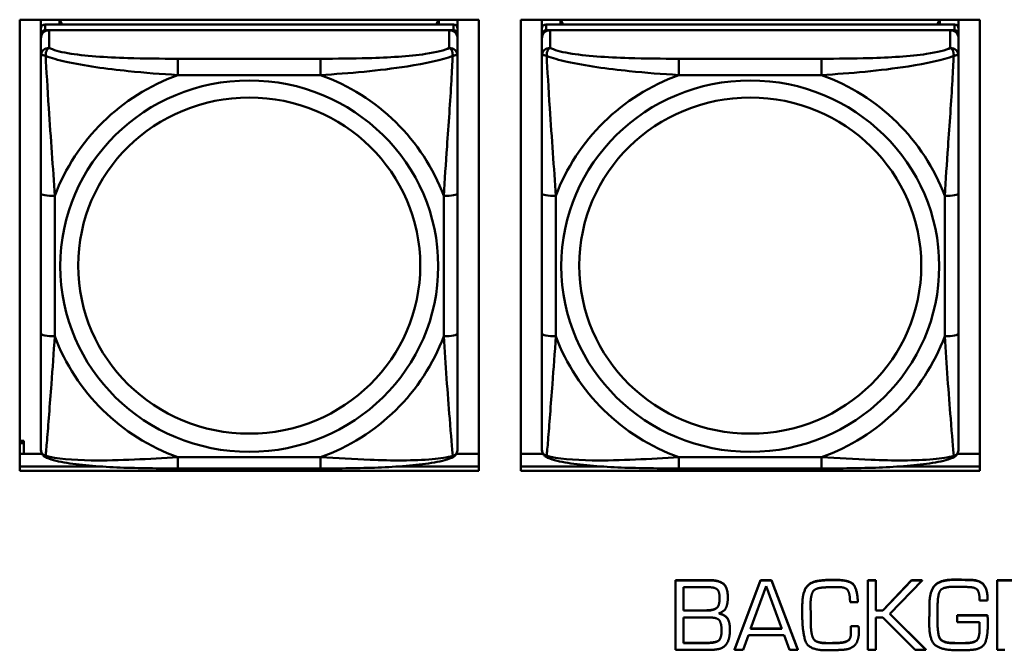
# Model space of a CAD drawing. Header units: inches. Extents: x 8.7 to 68.4, y -2.3 to 39.9.
# Tile 38 of 118: x 45.026 to 46.422, y 12.35 to 13.243. Entities that reach past the tile are written whole.
import ezdxf

# ---------------------------------------------------------------- set-up
doc = ezdxf.new("R2010")
doc.units = ezdxf.units.IN
doc.header["$MEASUREMENT"] = 0
doc.layers.add('Visible Edges(ROSSANSI)', color=7, linetype='Continuous', lineweight=50)
doc.layers.add('Visible Tangent Edges(ROSSANSI)', color=7, linetype='Continuous', lineweight=50)

msp = doc.modelspace()

# ---------------------------------------------------------------- linework, layer by layer
at = {"layer": 'Visible Edges(ROSSANSI)'}
for p, q in [((45.0262, 12.6044), (45.0262, 13.2431)), ((45.0262, 13.2431), (45.6767, 13.2431)), ((45.0562, 13.2307), (45.0562, 13.2431)), ((45.0828, 13.2365), (45.0828, 13.2431)), ((45.0865, 13.2365), (45.0832, 13.2431)), ((45.6197, 13.2431), (45.6164, 13.2365)), ((45.6202, 13.2431), (45.6202, 13.2365)), ((45.6467, 13.2431), (45.6467, 13.2307)), ((45.6767, 13.2431), (45.6767, 12.6044)), ((45.7362, 12.6044), (45.7362, 13.2431)), ((45.7362, 13.2431), (46.3867, 13.2431)), ((45.7662, 13.2307), (45.7662, 13.2431)), ((45.7928, 13.2365), (45.7928, 13.2431)), ((45.7965, 13.2365), (45.7932, 13.2431)), ((46.3297, 13.2431), (46.3264, 13.2365)), ((46.3302, 13.2431), (46.3302, 13.2365)), ((46.3567, 13.2431), (46.3567, 13.2307)), ((46.3867, 13.2431), (46.3867, 12.6044)), ((45.0562, 13.2307), (45.0562, 13.2225)), ((45.6408, 13.2365), (45.0621, 13.2365)), ((45.0621, 13.2283), (45.6408, 13.2283)), ((45.6349, 13.2283), (45.068, 13.2283)), ((45.6467, 13.2225), (45.6467, 13.2307)), ((45.7662, 13.2307), (45.7662, 13.2225)), ((46.3508, 13.2365), (45.7721, 13.2365)), ((45.7721, 13.2283), (46.3508, 13.2283)), ((46.3449, 13.2283), (45.778, 13.2283)), ((46.3567, 13.2225), (46.3567, 13.2307)), ((45.0562, 13.2167), (45.0562, 13.2225)), ((45.0562, 13.2167), (45.0562, 13.1917)), ((45.6467, 13.2225), (45.6467, 13.2167)), ((45.6467, 13.1917), (45.6467, 13.2167)), ((45.7662, 13.2167), (45.7662, 13.2225)), ((45.7662, 13.2167), (45.7662, 13.1917)), ((46.3567, 13.2225), (46.3567, 13.2167)), ((46.3567, 13.1917), (46.3567, 13.2167)), ((45.0562, 12.9973), (45.0562, 12.7987)), ((45.6467, 12.7987), (45.6467, 12.9973)), ((45.7662, 12.9973), (45.7662, 12.7987)), ((46.3567, 12.7987), (46.3567, 12.9973)), ((45.0262, 12.6467), (45.0319, 12.6467)), ((45.0262, 12.6436), (45.0319, 12.6436)), ((45.0319, 12.6467), (45.0319, 12.6436)), ((45.0319, 12.6436), (45.0319, 12.6282)), ((45.0262, 12.6282), (45.0581, 12.6282)), ((45.6449, 12.6282), (45.6767, 12.6282)), ((45.7362, 12.6282), (45.7681, 12.6282)), ((46.3549, 12.6282), (46.3867, 12.6282)), ((45.0262, 12.6105), (45.1401, 12.6105)), ((45.1401, 12.6105), (45.0262, 12.6105)), ((45.6767, 12.6044), (45.0262, 12.6044)), ((45.4526, 12.6077), (45.2503, 12.6077)), ((45.5628, 12.6105), (45.6767, 12.6105)), ((45.6767, 12.6105), (45.5628, 12.6105)), ((45.7362, 12.6105), (45.8501, 12.6105)), ((45.8501, 12.6105), (45.7362, 12.6105)), ((46.3867, 12.6044), (45.7362, 12.6044)), ((46.1626, 12.6077), (45.9603, 12.6077)), ((46.2728, 12.6105), (46.3867, 12.6105)), ((46.3867, 12.6105), (46.2728, 12.6105)), ((45.9557, 12.4496), (46.0039, 12.4496)), ((45.9557, 12.4496), (45.9557, 12.4492)), ((46.0039, 12.4492), (45.9557, 12.4492)), ((45.9557, 12.4492), (45.9557, 12.351)), ((46.0394, 12.3514), (46.0758, 12.4496)), ((46.0758, 12.4492), (46.0394, 12.351)), ((46.0758, 12.4496), (46.0758, 12.4492)), ((46.0758, 12.4496), (46.0918, 12.4496)), ((46.0918, 12.4492), (46.0758, 12.4492)), ((46.0918, 12.4496), (46.0918, 12.4492)), ((46.0918, 12.4496), (46.1291, 12.3514)), ((46.1291, 12.351), (46.0918, 12.4492)), ((46.228, 12.4496), (46.228, 12.4492)), ((46.228, 12.4496), (46.2394, 12.4496)), ((46.228, 12.4492), (46.228, 12.351)), ((46.2394, 12.4492), (46.228, 12.4492)), ((46.2394, 12.4496), (46.2394, 12.4492)), ((46.2394, 12.4064), (46.2394, 12.4492)), ((46.2492, 12.4068), (46.29, 12.4496)), ((46.29, 12.4492), (46.2492, 12.4064)), ((46.2592, 12.4017), (46.3049, 12.4492)), ((46.29, 12.4496), (46.29, 12.4492)), ((46.29, 12.4496), (46.3049, 12.4496)), ((46.3049, 12.4492), (46.29, 12.4492)), ((46.3049, 12.4496), (46.3049, 12.4492)), ((46.3621, 12.4502), (46.3621, 12.4498)), ((46.3742, 12.45), (46.3742, 12.4496)), ((46.4112, 12.4496), (46.4585, 12.4496)), ((46.4112, 12.4496), (46.4112, 12.4492)), ((46.4585, 12.4492), (46.4112, 12.4492)), ((46.4112, 12.4492), (46.4112, 12.351)), ((45.967, 12.4064), (45.967, 12.4395)), ((45.967, 12.4395), (46.0026, 12.4395)), ((46.062, 12.3807), (46.084, 12.441)), ((46.084, 12.441), (46.1062, 12.3807)), ((46.0297, 12.4253), (46.0297, 12.4249)), ((46.214, 12.4188), (46.214, 12.4184)), ((46.3866, 12.4205), (46.3977, 12.4205)), ((46.3977, 12.4245), (46.3977, 12.4242)), ((46.3977, 12.4205), (46.3977, 12.4242)), ((45.967, 12.4068), (45.9986, 12.4068)), ((45.9986, 12.4064), (45.967, 12.4064)), ((46.1353, 12.4159), (46.1353, 12.4155)), ((46.1353, 12.4155), (46.1353, 12.4001)), ((46.147, 12.4144), (46.147, 12.4162)), ((46.147, 12.4148), (46.1472, 12.399)), ((46.1472, 12.3987), (46.147, 12.4144)), ((46.2029, 12.4184), (46.214, 12.4184)), ((46.2394, 12.4068), (46.2492, 12.4068)), ((46.2492, 12.4064), (46.2394, 12.4064)), ((46.2492, 12.4068), (46.2492, 12.4064)), ((46.3154, 12.4142), (46.3154, 12.4139)), ((46.3268, 12.4004), (46.327, 12.4133)), ((45.967, 12.3604), (45.967, 12.3965)), ((45.967, 12.3965), (46.0065, 12.3965)), ((46.1472, 12.399), (46.1472, 12.3987)), ((46.1472, 12.3935), (46.1472, 12.3987)), ((46.2394, 12.3965), (46.2492, 12.3965)), ((46.2394, 12.351), (46.2394, 12.3965)), ((46.2492, 12.3965), (46.295, 12.351)), ((46.3103, 12.351), (46.2592, 12.4017)), ((46.2594, 12.4019), (46.3103, 12.3514)), ((46.3152, 12.3941), (46.3152, 12.3937)), ((46.3268, 12.4006), (46.327, 12.3868)), ((46.327, 12.3865), (46.3268, 12.4004)), ((46.3548, 12.4001), (46.3548, 12.3997)), ((46.3548, 12.4001), (46.3977, 12.4001)), ((46.3548, 12.3997), (46.3548, 12.3901)), ((46.3977, 12.3997), (46.3548, 12.3997)), ((46.3977, 12.4001), (46.3977, 12.3997)), ((46.398, 12.3948), (46.398, 12.3944)), ((46.0327, 12.3796), (46.0327, 12.3792)), ((46.1062, 12.3807), (46.062, 12.3807)), ((46.0621, 12.3811), (46.1061, 12.3811)), ((46.204, 12.3846), (46.204, 12.3842)), ((46.204, 12.3846), (46.2151, 12.3846)), ((46.2151, 12.3842), (46.204, 12.3842)), ((46.204, 12.3819), (46.204, 12.3815)), ((46.2151, 12.3846), (46.2151, 12.3842)), ((46.3548, 12.3901), (46.3866, 12.3901)), ((46.3866, 12.3901), (46.3866, 12.3815)), ((46.398, 12.3821), (46.398, 12.3891)), ((46.0513, 12.351), (46.059, 12.3717)), ((46.059, 12.3717), (46.1095, 12.3717)), ((46.1095, 12.3717), (46.1173, 12.351)), ((46.151, 12.3668), (46.151, 12.3664)), ((46.2154, 12.3756), (46.2154, 12.3753)), ((45.9557, 12.351), (46.0067, 12.351)), ((45.967, 12.3608), (45.9979, 12.3608)), ((45.9979, 12.3604), (45.967, 12.3604)), ((46.0394, 12.3514), (46.0394, 12.351)), ((46.0394, 12.351), (46.0513, 12.351)), ((46.1173, 12.351), (46.1291, 12.351)), ((46.1291, 12.3514), (46.1291, 12.351)), ((46.1632, 12.3504), (46.1771, 12.3505)), ((46.1646, 12.3608), (46.1646, 12.3604)), ((46.1899, 12.3611), (46.1899, 12.3607)), ((46.228, 12.351), (46.2394, 12.351)), ((46.295, 12.351), (46.3103, 12.351)), ((46.3103, 12.3514), (46.3103, 12.351)), ((46.3497, 12.3607), (46.3497, 12.3603)), ((46.3577, 12.3605), (46.3635, 12.3605)), ((46.3635, 12.3601), (46.3577, 12.3601)), ((46.4112, 12.351), (46.4223, 12.351))]:
    msp.add_line(p, q, dxfattribs=at)
for centre, major_axis, start_param, end_param in [((45.0621, 13.2307), (-0.00591, 0), 4.712389, 6.283185), ((45.0621, 13.2225), (-0.00591, 0), 4.712389, 6.283185), ((45.068, 13.2167), (-0.0118, 0), 4.712389, 6.283185), ((45.6349, 13.2167), (0.0118, 0), 0, 1.570796), ((45.6408, 13.2307), (0.00591, 0), 0, 1.570796), ((45.6408, 13.2225), (0.00591, 0), 0, 1.570796), ((45.7721, 13.2307), (-0.00591, 0), 4.712389, 6.283185), ((45.7721, 13.2225), (-0.00591, 0), 4.712389, 6.283185), ((45.778, 13.2167), (-0.0118, 0), 4.712389, 6.283185), ((46.3449, 13.2167), (0.0118, 0), 0, 1.570796), ((46.3508, 13.2307), (0.00591, 0), 0, 1.570796), ((46.3508, 13.2225), (0.00591, 0), 0, 1.570796)]:
    msp.add_ellipse(centre, major_axis=major_axis, ratio=0.981793, start_param=start_param, end_param=end_param, dxfattribs=at)
for points, degree, knots in [([(45.0562, 13.1917), (45.0562, 13.1826), (45.0562, 13.1674), (45.0562, 13.1502), (45.0562, 13.1238), (45.0562, 13.0935), (45.0562, 13.0641), (45.0562, 13.0417), (45.0562, 13.0193), (45.0562, 12.9973)], 3, [-0.7968224, -0.7968224, -0.7968224, -0.7968224, -0.6514613, -0.6514613, -0.6514613, -0.427691, -0.427691, -0.427691, -0.2569517, -0.2569517, -0.2569517, -0.2569517]), ([(45.6467, 12.9973), (45.6467, 13.0205), (45.6467, 13.0442), (45.6467, 13.0679), (45.6467, 13.099), (45.6467, 13.1313), (45.6467, 13.1581), (45.6467, 13.172), (45.6467, 13.184), (45.6467, 13.1917)], 3, [0.2569537, 0.2569537, 0.2569537, 0.2569537, 0.4371919, 0.4371919, 0.4371919, 0.6739428, 0.6739428, 0.6739428, 0.7963818, 0.7963818, 0.7963818, 0.7963818]), ([(45.7662, 13.1917), (45.7662, 13.1826), (45.7662, 13.1674), (45.7662, 13.1502), (45.7662, 13.1238), (45.7662, 13.0935), (45.7662, 13.0641), (45.7662, 13.0417), (45.7662, 13.0193), (45.7662, 12.9973)], 3, [-0.7968224, -0.7968224, -0.7968224, -0.7968224, -0.6514613, -0.6514613, -0.6514613, -0.427691, -0.427691, -0.427691, -0.2569517, -0.2569517, -0.2569517, -0.2569517]), ([(46.3567, 12.9973), (46.3567, 13.0205), (46.3567, 13.0442), (46.3567, 13.0679), (46.3567, 13.099), (46.3567, 13.1313), (46.3567, 13.1581), (46.3567, 13.172), (46.3567, 13.184), (46.3567, 13.1917)], 3, [0.2569537, 0.2569537, 0.2569537, 0.2569537, 0.4371919, 0.4371919, 0.4371919, 0.6739428, 0.6739428, 0.6739428, 0.7963818, 0.7963818, 0.7963818, 0.7963818]), ([(45.0562, 12.7987), (45.0562, 12.7754), (45.0562, 12.7521), (45.0562, 12.7299), (45.0562, 12.7007), (45.0562, 12.6724), (45.0562, 12.6536), (45.0562, 12.6438), (45.0562, 12.637), (45.0562, 12.6351)], 3, [0.2569537, 0.2569537, 0.2569537, 0.2569537, 0.4371919, 0.4371919, 0.4371919, 0.6739428, 0.6739428, 0.6739428, 0.7963818, 0.7963818, 0.7963818, 0.7963818]), ([(45.6467, 12.6351), (45.6467, 12.6373), (45.6467, 12.6466), (45.6467, 12.6593), (45.6467, 12.6789), (45.6467, 12.7058), (45.6467, 12.7335), (45.6467, 12.7546), (45.6467, 12.7767), (45.6467, 12.7987)], 3, [-0.7968224, -0.7968224, -0.7968224, -0.7968224, -0.6514613, -0.6514613, -0.6514613, -0.427691, -0.427691, -0.427691, -0.2569517, -0.2569517, -0.2569517, -0.2569517]), ([(45.7662, 12.7987), (45.7662, 12.7754), (45.7662, 12.7521), (45.7662, 12.7299), (45.7662, 12.7007), (45.7662, 12.6724), (45.7662, 12.6536), (45.7662, 12.6438), (45.7662, 12.637), (45.7662, 12.6351)], 3, [0.2569537, 0.2569537, 0.2569537, 0.2569537, 0.4371919, 0.4371919, 0.4371919, 0.6739428, 0.6739428, 0.6739428, 0.7963818, 0.7963818, 0.7963818, 0.7963818]), ([(46.3567, 12.6351), (46.3567, 12.6373), (46.3567, 12.6466), (46.3567, 12.6593), (46.3567, 12.6789), (46.3567, 12.7058), (46.3567, 12.7335), (46.3567, 12.7546), (46.3567, 12.7767), (46.3567, 12.7987)], 3, [-0.7968224, -0.7968224, -0.7968224, -0.7968224, -0.6514613, -0.6514613, -0.6514613, -0.427691, -0.427691, -0.427691, -0.2569517, -0.2569517, -0.2569517, -0.2569517]), ([(45.0642, 12.6228), (45.0632, 12.6233), (45.0621, 12.6239), (45.0601, 12.6255), (45.0592, 12.6264), (45.0579, 12.6284), (45.0574, 12.6294), (45.0567, 12.6312), (45.0565, 12.6321), (45.0562, 12.6337), (45.0562, 12.6345), (45.0562, 12.6351)], 3, [0.02510739, 0.02510739, 0.02510739, 0.02510739, 0.03073999, 0.03073999, 0.03637259, 0.03637259, 0.0420052, 0.0420052, 0.0476378, 0.0476378, 0.0532704, 0.0532704, 0.0532704, 0.0532704]), ([(45.6387, 12.6228), (45.6398, 12.6233), (45.6408, 12.6239), (45.6428, 12.6255), (45.6437, 12.6264), (45.645, 12.6284), (45.6455, 12.6294), (45.6462, 12.6312), (45.6464, 12.6321), (45.6467, 12.6337), (45.6467, 12.6345), (45.6467, 12.6351)], 3, [0.02510739, 0.02510739, 0.02510739, 0.02510739, 0.03073999, 0.03073999, 0.03637259, 0.03637259, 0.0420052, 0.0420052, 0.0476378, 0.0476378, 0.0532704, 0.0532704, 0.0532704, 0.0532704]), ([(45.7742, 12.6228), (45.7732, 12.6233), (45.7721, 12.6239), (45.7701, 12.6255), (45.7692, 12.6264), (45.7679, 12.6284), (45.7674, 12.6294), (45.7667, 12.6312), (45.7665, 12.6321), (45.7662, 12.6337), (45.7662, 12.6345), (45.7662, 12.6351)], 3, [0.02510739, 0.02510739, 0.02510739, 0.02510739, 0.03073999, 0.03073999, 0.03637259, 0.03637259, 0.0420052, 0.0420052, 0.0476378, 0.0476378, 0.0532704, 0.0532704, 0.0532704, 0.0532704]), ([(46.3487, 12.6228), (46.3498, 12.6233), (46.3508, 12.6239), (46.3528, 12.6255), (46.3537, 12.6264), (46.355, 12.6284), (46.3555, 12.6294), (46.3562, 12.6312), (46.3564, 12.6321), (46.3567, 12.6337), (46.3567, 12.6345), (46.3567, 12.6351)], 3, [0.02510739, 0.02510739, 0.02510739, 0.02510739, 0.03073999, 0.03073999, 0.03637259, 0.03637259, 0.0420052, 0.0420052, 0.0476378, 0.0476378, 0.0532704, 0.0532704, 0.0532704, 0.0532704]), ([(45.2503, 12.6077), (45.2368, 12.6077), (45.2231, 12.6078), (45.1958, 12.6082), (45.1822, 12.6085), (45.1554, 12.6095), (45.1421, 12.6103), (45.1164, 12.6124), (45.1042, 12.6137), (45.0821, 12.6173), (45.0727, 12.6194), (45.0642, 12.6228)], 3, [0.2569517, 0.2569517, 0.2569517, 0.2569517, 0.3597049, 0.3597049, 0.4624581, 0.4624581, 0.5652112, 0.5652112, 0.6679644, 0.6679644, 0.7707176, 0.7707176, 0.7707176, 0.7707176]), ([(45.6387, 12.6228), (45.6303, 12.6194), (45.6208, 12.6173), (45.5987, 12.6137), (45.5865, 12.6124), (45.5608, 12.6103), (45.5475, 12.6095), (45.5207, 12.6085), (45.5071, 12.6082), (45.4798, 12.6078), (45.4661, 12.6077), (45.4526, 12.6077)], 3, [-0.7703505, -0.7703505, -0.7703505, -0.7703505, -0.6676711, -0.6676711, -0.5649918, -0.5649918, -0.4623124, -0.4623124, -0.3596331, -0.3596331, -0.2569537, -0.2569537, -0.2569537, -0.2569537]), ([(45.9603, 12.6077), (45.9468, 12.6077), (45.9331, 12.6078), (45.9058, 12.6082), (45.8922, 12.6085), (45.8654, 12.6095), (45.8521, 12.6103), (45.8264, 12.6124), (45.8142, 12.6137), (45.7921, 12.6173), (45.7827, 12.6194), (45.7742, 12.6228)], 3, [0.2569517, 0.2569517, 0.2569517, 0.2569517, 0.3597049, 0.3597049, 0.4624581, 0.4624581, 0.5652112, 0.5652112, 0.6679644, 0.6679644, 0.7707176, 0.7707176, 0.7707176, 0.7707176]), ([(46.3487, 12.6228), (46.3403, 12.6194), (46.3308, 12.6173), (46.3087, 12.6137), (46.2965, 12.6124), (46.2708, 12.6103), (46.2575, 12.6095), (46.2307, 12.6085), (46.2171, 12.6082), (46.1898, 12.6078), (46.1761, 12.6077), (46.1626, 12.6077)], 3, [-0.7703505, -0.7703505, -0.7703505, -0.7703505, -0.6676711, -0.6676711, -0.5649918, -0.5649918, -0.4623124, -0.4623124, -0.3596331, -0.3596331, -0.2569537, -0.2569537, -0.2569537, -0.2569537]), ([(45.9986, 12.4068), (46.0097, 12.4068), (46.0181, 12.4138), (46.0181, 12.4242)], 2, [0, 0, 0, 1, 1.990862, 1.990862, 1.990862]), ([(46.0174, 12.4027), (46.0267, 12.4001), (46.0327, 12.3892), (46.0327, 12.3796)], 2, [0.031186, 0.031186, 0.031186, 1, 2, 2, 2]), ([(46.3977, 12.4001), (46.398, 12.3974), (46.398, 12.3946), (46.398, 12.3944)], 2, [0, 0, 0, 1, 1.071763, 1.071763, 1.071763]), ([(45.9979, 12.3608), (46.0108, 12.3608), (46.0209, 12.3662), (46.0209, 12.3789)], 2, [0, 0, 0, 1, 1.992014, 1.992014, 1.992014])]:
    msp.add_open_spline(points, degree=degree, knots=knots, dxfattribs=at)
for points in [[(46.0039, 12.4496), (46.0172, 12.4496), (46.0297, 12.4393), (46.0297, 12.4253)], [(46.0297, 12.4249), (46.0297, 12.4389), (46.0172, 12.4492), (46.0039, 12.4492)], [(46.1353, 12.4159), (46.1353, 12.4298), (46.1454, 12.4474), (46.1608, 12.4491)], [(46.1608, 12.4487), (46.1454, 12.447), (46.1353, 12.4294), (46.1353, 12.4155)], [(46.1608, 12.4491), (46.1632, 12.4493), (46.1682, 12.4498), (46.1706, 12.4499)], [(46.1706, 12.4496), (46.1682, 12.4494), (46.1632, 12.4489), (46.1608, 12.4487)], [(46.1706, 12.4499), (46.1729, 12.4501), (46.1779, 12.4501), (46.1803, 12.4501)], [(46.1803, 12.4497), (46.1779, 12.4497), (46.1729, 12.4497), (46.1706, 12.4496)], [(46.1803, 12.4501), (46.2004, 12.4501), (46.213, 12.439), (46.214, 12.4188)], [(46.214, 12.4184), (46.213, 12.4387), (46.2004, 12.4497), (46.1803, 12.4497)], [(46.3154, 12.4142), (46.3154, 12.4335), (46.3302, 12.4503), (46.3502, 12.4503)], [(46.3502, 12.4499), (46.3302, 12.4499), (46.3154, 12.4331), (46.3154, 12.4139)], [(46.3502, 12.4503), (46.3531, 12.4503), (46.3592, 12.4503), (46.3621, 12.4502)], [(46.3621, 12.4498), (46.3592, 12.4499), (46.3531, 12.4499), (46.3502, 12.4499)], [(46.3621, 12.4502), (46.3652, 12.4502), (46.3711, 12.45), (46.3742, 12.45)], [(46.3742, 12.4496), (46.3711, 12.4496), (46.3652, 12.4498), (46.3621, 12.4498)], [(46.3742, 12.45), (46.3871, 12.4496), (46.3977, 12.4366), (46.3977, 12.4245)], [(46.3977, 12.4242), (46.3977, 12.4362), (46.3871, 12.4492), (46.3742, 12.4496)], [(46.0026, 12.4395), (46.0117, 12.4395), (46.0181, 12.433), (46.0181, 12.424)], [(46.147, 12.4162), (46.147, 12.4267), (46.1528, 12.4384), (46.1639, 12.439)], [(46.1639, 12.439), (46.1692, 12.4395), (46.1799, 12.4398), (46.1851, 12.4398)], [(46.1851, 12.4398), (46.1976, 12.4398), (46.2029, 12.4294), (46.2029, 12.4184)], [(46.327, 12.4133), (46.3272, 12.4306), (46.3352, 12.4402), (46.351, 12.4402)], [(46.351, 12.4402), (46.3563, 12.4402), (46.3667, 12.44), (46.3718, 12.4397)], [(46.3718, 12.4397), (46.382, 12.4394), (46.3866, 12.4293), (46.3866, 12.4205)], [(46.0181, 12.424), (46.0181, 12.4134), (46.0097, 12.4064), (45.9986, 12.4064)], [(46.0168, 12.4025), (46.0253, 12.4054), (46.0297, 12.4165), (46.0297, 12.4249)], [(46.3154, 12.4139), (46.3154, 12.4105), (46.3154, 12.4037), (46.3154, 12.4004)], [(46.0065, 12.3965), (46.016, 12.3965), (46.0209, 12.3864), (46.0209, 12.3787)], [(46.0327, 12.3792), (46.0327, 12.3888), (46.0266, 12.3999), (46.0168, 12.4025)], [(46.1353, 12.4001), (46.1353, 12.3991), (46.1353, 12.3972), (46.1353, 12.3962)], [(46.1353, 12.3962), (46.1353, 12.3956), (46.1353, 12.3945), (46.1353, 12.394)], [(46.1353, 12.394), (46.1355, 12.3784), (46.1427, 12.3518), (46.1632, 12.3504)], [(46.1472, 12.3939), (46.1472, 12.3915), (46.1473, 12.3864), (46.1474, 12.3838)], [(46.1474, 12.3834), (46.1473, 12.386), (46.1472, 12.3911), (46.1472, 12.3935)], [(46.3154, 12.4004), (46.3152, 12.3971), (46.3152, 12.3903), (46.3152, 12.3869)], [(46.398, 12.3891), (46.398, 12.3918), (46.398, 12.3971), (46.3977, 12.3997)], [(46.0209, 12.3787), (46.0209, 12.3659), (46.0108, 12.3604), (45.9979, 12.3604)], [(46.0067, 12.351), (46.0219, 12.351), (46.0327, 12.366), (46.0327, 12.3792)], [(46.1474, 12.3838), (46.1477, 12.3789), (46.1492, 12.3701), (46.151, 12.3668)], [(46.151, 12.3664), (46.1492, 12.3697), (46.1477, 12.3786), (46.1474, 12.3834)], [(46.204, 12.3842), (46.204, 12.3829), (46.204, 12.3802), (46.2041, 12.3789)], [(46.2041, 12.3789), (46.2041, 12.3773), (46.2041, 12.3746), (46.2041, 12.3733)], [(46.2151, 12.3846), (46.2151, 12.3836), (46.2152, 12.3812), (46.2152, 12.3802)], [(46.2152, 12.3799), (46.2152, 12.3809), (46.2151, 12.3832), (46.2151, 12.3842)], [(46.2152, 12.3802), (46.2152, 12.3791), (46.2154, 12.3769), (46.2154, 12.3756)], [(46.2154, 12.3753), (46.2154, 12.3765), (46.2152, 12.3787), (46.2152, 12.3799)], [(46.3152, 12.3869), (46.3152, 12.3643), (46.3327, 12.3502), (46.3567, 12.3502)], [(46.327, 12.3868), (46.327, 12.378), (46.3308, 12.3628), (46.3417, 12.3612)], [(46.3417, 12.3608), (46.3308, 12.3624), (46.327, 12.3776), (46.327, 12.3865)], [(46.3635, 12.3605), (46.3779, 12.3605), (46.3866, 12.368), (46.3866, 12.3819)], [(46.3866, 12.3815), (46.3866, 12.3677), (46.3779, 12.3601), (46.3635, 12.3601)], [(46.3773, 12.351), (46.3914, 12.3525), (46.398, 12.3709), (46.398, 12.3821)], [(46.151, 12.3668), (46.1528, 12.3637), (46.1603, 12.3611), (46.1646, 12.3608)], [(46.1646, 12.3604), (46.1603, 12.3607), (46.1528, 12.3634), (46.151, 12.3664)], [(46.1899, 12.3611), (46.1965, 12.3617), (46.2039, 12.3667), (46.2041, 12.3736)], [(46.2041, 12.3733), (46.2039, 12.3663), (46.1965, 12.3613), (46.1899, 12.3607)], [(46.1933, 12.351), (46.2051, 12.3519), (46.2154, 12.3645), (46.2154, 12.3753)], [(46.1646, 12.3608), (46.1662, 12.3607), (46.1695, 12.3605), (46.171, 12.3605)], [(46.171, 12.3601), (46.1695, 12.3601), (46.1662, 12.3603), (46.1646, 12.3604)], [(46.171, 12.3605), (46.1758, 12.3605), (46.1853, 12.3607), (46.1899, 12.3611)], [(46.1899, 12.3607), (46.1853, 12.3603), (46.1758, 12.3601), (46.171, 12.3601)], [(46.1771, 12.3505), (46.1812, 12.3505), (46.1893, 12.3507), (46.1933, 12.351)], [(46.3417, 12.3612), (46.3437, 12.3609), (46.3477, 12.3607), (46.3497, 12.3607)], [(46.3497, 12.3603), (46.3477, 12.3603), (46.3437, 12.3605), (46.3417, 12.3608)], [(46.3497, 12.3607), (46.3517, 12.3605), (46.3557, 12.3605), (46.3577, 12.3605)], [(46.3577, 12.3601), (46.3557, 12.3601), (46.3517, 12.3601), (46.3497, 12.3603)], [(46.3567, 12.3502), (46.362, 12.3502), (46.3722, 12.3505), (46.3773, 12.351)]]:
    msp.add_open_spline(points, degree=2, dxfattribs=at)
at = {"layer": 'Visible Tangent Edges(ROSSANSI)'}
for p, q in [((45.0621, 13.2283), (45.0621, 13.2365)), ((45.068, 13.2033), (45.068, 13.2283)), ((45.6349, 13.2283), (45.6349, 13.2033)), ((45.6408, 13.2365), (45.6408, 13.2283)), ((45.7721, 13.2283), (45.7721, 13.2365)), ((45.778, 13.2033), (45.778, 13.2283)), ((46.3449, 13.2283), (46.3449, 13.2033)), ((46.3508, 13.2365), (46.3508, 13.2283)), ((45.2503, 13.1879), (45.2503, 13.1648)), ((45.4526, 13.1879), (45.2503, 13.1879)), ((45.4526, 13.1879), (45.4526, 13.1648)), ((45.9603, 13.1879), (45.9603, 13.1648)), ((46.1626, 13.1879), (45.9603, 13.1879)), ((46.1626, 13.1879), (46.1626, 13.1648)), ((45.2503, 13.1648), (45.4526, 13.1648)), ((45.9603, 13.1648), (46.1626, 13.1648)), ((45.0759, 12.7949), (45.0759, 12.9935)), ((45.6271, 12.9935), (45.6271, 12.7949)), ((45.7859, 12.7949), (45.7859, 12.9935)), ((46.3371, 12.9935), (46.3371, 12.7949)), ((45.4526, 12.6237), (45.2503, 12.6237)), ((45.2503, 12.6077), (45.2503, 12.6237)), ((45.4526, 12.6077), (45.4526, 12.6237)), ((46.1626, 12.6237), (45.9603, 12.6237)), ((45.9603, 12.6077), (45.9603, 12.6237)), ((46.1626, 12.6077), (46.1626, 12.6237)), ((46.0039, 12.4496), (46.0039, 12.4492)), ((46.1608, 12.4491), (46.1608, 12.4487)), ((46.1706, 12.4499), (46.1706, 12.4496)), ((46.1803, 12.4501), (46.1803, 12.4497)), ((46.3502, 12.4503), (46.3502, 12.4499)), ((45.9986, 12.4068), (45.9986, 12.4064)), ((46.1474, 12.3838), (46.1474, 12.3834)), ((46.2152, 12.3802), (46.2152, 12.3799)), ((46.327, 12.3868), (46.327, 12.3865)), ((45.9979, 12.3608), (45.9979, 12.3604)), ((46.171, 12.3605), (46.171, 12.3601)), ((46.3417, 12.3612), (46.3417, 12.3608)), ((46.3577, 12.3605), (46.3577, 12.3601)), ((46.3635, 12.3605), (46.3635, 12.3601))]:
    msp.add_line(p, q, dxfattribs=at)
for centre, major_axis, ratio, start_param, end_param in [((45.068, 13.1917), (-0.0118, 0), 0.981793, 4.712389, 6.283185), ((45.6349, 13.1917), (0.0118, 0), 0.981793, 0, 1.570796), ((45.778, 13.1917), (-0.0118, 0), 0.981793, 4.712389, 6.283185), ((46.3449, 13.1917), (0.0118, 0), 0.981793, 0, 1.570796), ((45.3515, 12.8942), (-0.2936, 0), 0.981793, 5.064156, 5.931419), ((45.3515, 12.8942), (0.2936, 0), 0.981793, 0.351767, 1.21903), ((46.0615, 12.8942), (-0.2936, 0), 0.981793, 5.064156, 5.931419), ((46.0615, 12.8942), (0.2936, 0), 0.981793, 0.351767, 1.21903), ((45.0759, 12.9973), (-0.0197, 0), 0.189952, 0, 1.570796), ((45.6271, 12.9973), (0.0197, 0), 0.189952, 4.712389, 6.283185), ((45.7859, 12.9973), (-0.0197, 0), 0.189952, 0, 1.570796), ((46.3371, 12.9973), (0.0197, 0), 0.189952, 4.712389, 6.283185), ((45.0759, 12.7987), (-0.0197, 0), 0.189952, 0, 1.570796), ((45.6271, 12.7987), (0.0197, 0), 0.189952, 4.712389, 6.283185), ((45.7859, 12.7987), (-0.0197, 0), 0.189952, 0, 1.570796), ((46.3371, 12.7987), (0.0197, 0), 0.189952, 4.712389, 6.283185), ((45.3515, 12.8942), (-0.2936, 0), 0.981793, 0.351767, 1.21903), ((45.3515, 12.8942), (0.2936, 0), 0.981793, 5.064156, 5.931419), ((46.0615, 12.8942), (-0.2936, 0), 0.981793, 0.351767, 1.21903), ((46.0615, 12.8942), (0.2936, 0), 0.981793, 5.064156, 5.931419)]:
    msp.add_ellipse(centre, major_axis=major_axis, ratio=ratio, start_param=start_param, end_param=end_param, dxfattribs=at)
for centre, major_axis in [((45.3515, 12.8942), (-0.2678, 0)), ((46.0615, 12.8942), (-0.2678, 0)), ((45.3515, 12.895), (-0.2424, 0)), ((46.0615, 12.895), (-0.2424, 0))]:
    msp.add_ellipse(centre, major_axis=major_axis, ratio=0.981793, dxfattribs=at)
for points, knots in [([(45.063, 13.1918), (45.063, 13.1929), (45.0631, 13.194), (45.0633, 13.196), (45.0635, 13.197), (45.0639, 13.1984), (45.0641, 13.1989), (45.0645, 13.1996), (45.0646, 13.1998), (45.0649, 13.2004), (45.0651, 13.2007), (45.0657, 13.2015), (45.0661, 13.202), (45.067, 13.2027), (45.0675, 13.2031), (45.068, 13.2033)], [-0.00023197, -0.00023197, -0.00023197, -0.00023197, 0.00913095, 0.00913095, 0.01983142, 0.01983142, 0.02651922, 0.02651922, 0.02986312, 0.02986312, 0.03521335, 0.03521335, 0.04377373, 0.04377373, 0.0532704, 0.0532704, 0.0532704, 0.0532704]), ([(45.2503, 13.1879), (45.2267, 13.1879), (45.2027, 13.1881), (45.1793, 13.1888), (45.1486, 13.1898), (45.1177, 13.1918), (45.0945, 13.1957), (45.0825, 13.1978), (45.0729, 13.2004), (45.068, 13.2033)], [0.2569537, 0.2569537, 0.2569537, 0.2569537, 0.4371919, 0.4371919, 0.4371919, 0.6739428, 0.6739428, 0.6739428, 0.7963818, 0.7963818, 0.7963818, 0.7963818]), ([(45.6349, 13.2033), (45.6292, 13.1999), (45.6167, 13.1969), (45.6015, 13.1947), (45.5781, 13.1912), (45.5489, 13.1895), (45.5199, 13.1887), (45.4977, 13.188), (45.475, 13.1879), (45.4526, 13.1879)], [-0.7968224, -0.7968224, -0.7968224, -0.7968224, -0.6514613, -0.6514613, -0.6514613, -0.427691, -0.427691, -0.427691, -0.2569517, -0.2569517, -0.2569517, -0.2569517]), ([(45.6349, 13.2033), (45.6355, 13.2031), (45.636, 13.2027), (45.6368, 13.202), (45.6372, 13.2015), (45.6378, 13.2007), (45.638, 13.2004), (45.6383, 13.1998), (45.6385, 13.1996), (45.6388, 13.1989), (45.639, 13.1984), (45.6394, 13.197), (45.6396, 13.196), (45.6399, 13.194), (45.6399, 13.1929), (45.6399, 13.1918)], [-0.0532704, -0.0532704, -0.0532704, -0.0532704, -0.04377373, -0.04377373, -0.03521335, -0.03521335, -0.02986312, -0.02986312, -0.02651922, -0.02651922, -0.01983142, -0.01983142, -0.00913095, -0.00913095, 0.00023197, 0.00023197, 0.00023197, 0.00023197]), ([(45.773, 13.1918), (45.773, 13.1929), (45.7731, 13.194), (45.7733, 13.196), (45.7735, 13.197), (45.7739, 13.1984), (45.7741, 13.1989), (45.7745, 13.1996), (45.7746, 13.1998), (45.7749, 13.2004), (45.7751, 13.2007), (45.7757, 13.2015), (45.7761, 13.202), (45.777, 13.2027), (45.7775, 13.2031), (45.778, 13.2033)], [-0.00023197, -0.00023197, -0.00023197, -0.00023197, 0.00913095, 0.00913095, 0.01983142, 0.01983142, 0.02651922, 0.02651922, 0.02986312, 0.02986312, 0.03521335, 0.03521335, 0.04377373, 0.04377373, 0.0532704, 0.0532704, 0.0532704, 0.0532704]), ([(45.9603, 13.1879), (45.9367, 13.1879), (45.9127, 13.1881), (45.8893, 13.1888), (45.8586, 13.1898), (45.8277, 13.1918), (45.8045, 13.1957), (45.7925, 13.1978), (45.7829, 13.2004), (45.778, 13.2033)], [0.2569537, 0.2569537, 0.2569537, 0.2569537, 0.4371919, 0.4371919, 0.4371919, 0.6739428, 0.6739428, 0.6739428, 0.7963818, 0.7963818, 0.7963818, 0.7963818]), ([(46.3449, 13.2033), (46.3392, 13.1999), (46.3267, 13.1969), (46.3115, 13.1947), (46.2881, 13.1912), (46.2589, 13.1895), (46.2299, 13.1887), (46.2077, 13.188), (46.185, 13.1879), (46.1626, 13.1879)], [-0.7968224, -0.7968224, -0.7968224, -0.7968224, -0.6514613, -0.6514613, -0.6514613, -0.427691, -0.427691, -0.427691, -0.2569517, -0.2569517, -0.2569517, -0.2569517]), ([(46.3449, 13.2033), (46.3455, 13.2031), (46.346, 13.2027), (46.3468, 13.202), (46.3472, 13.2015), (46.3478, 13.2007), (46.348, 13.2004), (46.3483, 13.1998), (46.3485, 13.1996), (46.3488, 13.1989), (46.349, 13.1984), (46.3494, 13.197), (46.3496, 13.196), (46.3499, 13.194), (46.3499, 13.1929), (46.3499, 13.1918)], [-0.0532704, -0.0532704, -0.0532704, -0.0532704, -0.04377373, -0.04377373, -0.03521335, -0.03521335, -0.02986312, -0.02986312, -0.02651922, -0.02651922, -0.01983142, -0.01983142, -0.00913095, -0.00913095, 0.00023197, 0.00023197, 0.00023197, 0.00023197]), ([(45.0562, 13.1917), (45.0562, 13.192), (45.0563, 13.1922), (45.0565, 13.1926), (45.0567, 13.1927), (45.0571, 13.1928), (45.0572, 13.1929), (45.0576, 13.1929), (45.0577, 13.193), (45.0581, 13.193), (45.0584, 13.193), (45.0593, 13.1929), (45.06, 13.1927), (45.0614, 13.1924), (45.0622, 13.1921), (45.063, 13.1918)], [-0.0532704, -0.0532704, -0.0532704, -0.0532704, -0.04377373, -0.04377373, -0.03521335, -0.03521335, -0.02986312, -0.02986312, -0.02651922, -0.02651922, -0.01983142, -0.01983142, -0.00913095, -0.00913095, 0.00023197, 0.00023197, 0.00023197, 0.00023197]), ([(45.063, 13.1918), (45.0707, 13.1889), (45.0807, 13.186), (45.1177, 13.1778), (45.1495, 13.1736), (45.2037, 13.168), (45.2269, 13.1661), (45.2503, 13.1648)], [-0.7478145, -0.7478145, -0.7478145, -0.7478145, -0.6493253, -0.6493253, -0.427691, -0.427691, -0.2569537, -0.2569537, -0.2569537, -0.2569537]), ([(45.0759, 12.9935), (45.0735, 13.0333), (45.0702, 13.0754), (45.0656, 13.1454), (45.064, 13.1729), (45.063, 13.1918)], [0.2569517, 0.2569517, 0.2569517, 0.2569517, 0.5559983, 0.5559983, 0.7482818, 0.7482818, 0.7482818, 0.7482818]), ([(45.4526, 13.1648), (45.4931, 13.1671), (45.5355, 13.1709), (45.6011, 13.181), (45.6255, 13.1861), (45.6399, 13.1918)], [0.2569517, 0.2569517, 0.2569517, 0.2569517, 0.5559983, 0.5559983, 0.7482818, 0.7482818, 0.7482818, 0.7482818]), ([(45.6399, 13.1918), (45.6394, 13.1819), (45.6387, 13.1698), (45.6363, 13.1277), (45.634, 13.0945), (45.6301, 13.0395), (45.6285, 13.0164), (45.6271, 12.9935)], [-0.7478145, -0.7478145, -0.7478145, -0.7478145, -0.6493253, -0.6493253, -0.427691, -0.427691, -0.2569537, -0.2569537, -0.2569537, -0.2569537]), ([(45.6399, 13.1918), (45.6407, 13.1921), (45.6415, 13.1924), (45.6429, 13.1927), (45.6436, 13.1929), (45.6445, 13.193), (45.6448, 13.193), (45.6452, 13.193), (45.6454, 13.1929), (45.6457, 13.1929), (45.6459, 13.1928), (45.6462, 13.1927), (45.6464, 13.1926), (45.6467, 13.1922), (45.6467, 13.192), (45.6467, 13.1917)], [-0.00023197, -0.00023197, -0.00023197, -0.00023197, 0.00913095, 0.00913095, 0.01983142, 0.01983142, 0.02651922, 0.02651922, 0.02986312, 0.02986312, 0.03521335, 0.03521335, 0.04377373, 0.04377373, 0.0532704, 0.0532704, 0.0532704, 0.0532704]), ([(45.7662, 13.1917), (45.7662, 13.192), (45.7663, 13.1922), (45.7665, 13.1926), (45.7667, 13.1927), (45.7671, 13.1928), (45.7672, 13.1929), (45.7676, 13.1929), (45.7677, 13.193), (45.7681, 13.193), (45.7684, 13.193), (45.7693, 13.1929), (45.77, 13.1927), (45.7714, 13.1924), (45.7722, 13.1921), (45.773, 13.1918)], [-0.0532704, -0.0532704, -0.0532704, -0.0532704, -0.04377373, -0.04377373, -0.03521335, -0.03521335, -0.02986312, -0.02986312, -0.02651922, -0.02651922, -0.01983142, -0.01983142, -0.00913095, -0.00913095, 0.00023197, 0.00023197, 0.00023197, 0.00023197]), ([(45.773, 13.1918), (45.7807, 13.1889), (45.7907, 13.186), (45.8277, 13.1778), (45.8595, 13.1736), (45.9137, 13.168), (45.9369, 13.1661), (45.9603, 13.1648)], [-0.7478145, -0.7478145, -0.7478145, -0.7478145, -0.6493253, -0.6493253, -0.427691, -0.427691, -0.2569537, -0.2569537, -0.2569537, -0.2569537]), ([(45.7859, 12.9935), (45.7835, 13.0333), (45.7802, 13.0754), (45.7756, 13.1454), (45.774, 13.1729), (45.773, 13.1918)], [0.2569517, 0.2569517, 0.2569517, 0.2569517, 0.5559983, 0.5559983, 0.7482818, 0.7482818, 0.7482818, 0.7482818]), ([(46.1626, 13.1648), (46.2031, 13.1671), (46.2455, 13.1709), (46.3111, 13.181), (46.3355, 13.1861), (46.3499, 13.1918)], [0.2569517, 0.2569517, 0.2569517, 0.2569517, 0.5559983, 0.5559983, 0.7482818, 0.7482818, 0.7482818, 0.7482818]), ([(46.3499, 13.1918), (46.3494, 13.1819), (46.3487, 13.1698), (46.3463, 13.1277), (46.344, 13.0945), (46.3401, 13.0395), (46.3385, 13.0164), (46.3371, 12.9935)], [-0.7478145, -0.7478145, -0.7478145, -0.7478145, -0.6493253, -0.6493253, -0.427691, -0.427691, -0.2569537, -0.2569537, -0.2569537, -0.2569537]), ([(46.3499, 13.1918), (46.3507, 13.1921), (46.3515, 13.1924), (46.3529, 13.1927), (46.3536, 13.1929), (46.3545, 13.193), (46.3548, 13.193), (46.3552, 13.193), (46.3554, 13.1929), (46.3557, 13.1929), (46.3559, 13.1928), (46.3562, 13.1927), (46.3564, 13.1926), (46.3567, 13.1922), (46.3567, 13.192), (46.3567, 13.1917)], [-0.00023197, -0.00023197, -0.00023197, -0.00023197, 0.00913095, 0.00913095, 0.01983142, 0.01983142, 0.02651922, 0.02651922, 0.02986312, 0.02986312, 0.03521335, 0.03521335, 0.04377373, 0.04377373, 0.0532704, 0.0532704, 0.0532704, 0.0532704]), ([(45.063, 12.6255), (45.0635, 12.6306), (45.0642, 12.6381), (45.0667, 12.6688), (45.0689, 12.6979), (45.0728, 12.7494), (45.0745, 12.7719), (45.0759, 12.7949)], [-0.7478145, -0.7478145, -0.7478145, -0.7478145, -0.6493253, -0.6493253, -0.427691, -0.427691, -0.2569537, -0.2569537, -0.2569537, -0.2569537]), ([(45.6271, 12.7949), (45.6294, 12.7552), (45.6327, 12.7141), (45.6374, 12.6552), (45.639, 12.6347), (45.6399, 12.6255)], [0.2569517, 0.2569517, 0.2569517, 0.2569517, 0.5559983, 0.5559983, 0.7482818, 0.7482818, 0.7482818, 0.7482818]), ([(45.773, 12.6255), (45.7735, 12.6306), (45.7742, 12.6381), (45.7767, 12.6688), (45.7789, 12.6979), (45.7828, 12.7494), (45.7845, 12.7719), (45.7859, 12.7949)], [-0.7478145, -0.7478145, -0.7478145, -0.7478145, -0.6493253, -0.6493253, -0.427691, -0.427691, -0.2569537, -0.2569537, -0.2569537, -0.2569537]), ([(46.3371, 12.7949), (46.3394, 12.7552), (46.3427, 12.7141), (46.3474, 12.6552), (46.349, 12.6347), (46.3499, 12.6255)], [0.2569517, 0.2569517, 0.2569517, 0.2569517, 0.5559983, 0.5559983, 0.7482818, 0.7482818, 0.7482818, 0.7482818]), ([(45.063, 12.6255), (45.0622, 12.6258), (45.0614, 12.6261), (45.06, 12.6269), (45.0593, 12.6274), (45.0584, 12.6284), (45.0581, 12.6288), (45.0577, 12.6294), (45.0576, 12.6296), (45.0572, 12.6302), (45.0571, 12.6306), (45.0567, 12.6315), (45.0565, 12.6322), (45.0563, 12.6336), (45.0562, 12.6343), (45.0562, 12.6351)], [-0.00023197, -0.00023197, -0.00023197, -0.00023197, 0.00913095, 0.00913095, 0.01983142, 0.01983142, 0.02651922, 0.02651922, 0.02986312, 0.02986312, 0.03521335, 0.03521335, 0.04377373, 0.04377373, 0.0532704, 0.0532704, 0.0532704, 0.0532704]), ([(45.6467, 12.6351), (45.6467, 12.6343), (45.6467, 12.6336), (45.6464, 12.6322), (45.6462, 12.6315), (45.6459, 12.6306), (45.6457, 12.6302), (45.6454, 12.6296), (45.6452, 12.6294), (45.6448, 12.6288), (45.6445, 12.6284), (45.6436, 12.6274), (45.6429, 12.6269), (45.6415, 12.6261), (45.6407, 12.6258), (45.6399, 12.6255)], [-0.0532704, -0.0532704, -0.0532704, -0.0532704, -0.04377373, -0.04377373, -0.03521335, -0.03521335, -0.02986312, -0.02986312, -0.02651922, -0.02651922, -0.01983142, -0.01983142, -0.00913095, -0.00913095, 0.00023197, 0.00023197, 0.00023197, 0.00023197]), ([(45.773, 12.6255), (45.7722, 12.6258), (45.7714, 12.6261), (45.77, 12.6269), (45.7693, 12.6274), (45.7684, 12.6284), (45.7681, 12.6288), (45.7677, 12.6294), (45.7676, 12.6296), (45.7672, 12.6302), (45.7671, 12.6306), (45.7667, 12.6315), (45.7665, 12.6322), (45.7663, 12.6336), (45.7662, 12.6343), (45.7662, 12.6351)], [-0.00023197, -0.00023197, -0.00023197, -0.00023197, 0.00913095, 0.00913095, 0.01983142, 0.01983142, 0.02651922, 0.02651922, 0.02986312, 0.02986312, 0.03521335, 0.03521335, 0.04377373, 0.04377373, 0.0532704, 0.0532704, 0.0532704, 0.0532704]), ([(46.3567, 12.6351), (46.3567, 12.6343), (46.3567, 12.6336), (46.3564, 12.6322), (46.3562, 12.6315), (46.3559, 12.6306), (46.3557, 12.6302), (46.3554, 12.6296), (46.3552, 12.6294), (46.3548, 12.6288), (46.3545, 12.6284), (46.3536, 12.6274), (46.3529, 12.6269), (46.3515, 12.6261), (46.3507, 12.6258), (46.3499, 12.6255)], [-0.0532704, -0.0532704, -0.0532704, -0.0532704, -0.04377373, -0.04377373, -0.03521335, -0.03521335, -0.02986312, -0.02986312, -0.02651922, -0.02651922, -0.01983142, -0.01983142, -0.00913095, -0.00913095, 0.00023197, 0.00023197, 0.00023197, 0.00023197]), ([(45.0642, 12.6228), (45.0641, 12.6229), (45.0639, 12.623), (45.0635, 12.6233), (45.0633, 12.6237), (45.0631, 12.6245), (45.063, 12.6249), (45.063, 12.6255)], [-0.02510739, -0.02510739, -0.02510739, -0.02510739, -0.01983142, -0.01983142, -0.00913095, -0.00913095, 0.00023197, 0.00023197, 0.00023197, 0.00023197]), ([(45.2503, 12.6237), (45.2098, 12.6213), (45.1675, 12.6186), (45.1018, 12.6196), (45.0774, 12.6215), (45.063, 12.6255)], [0.2569517, 0.2569517, 0.2569517, 0.2569517, 0.5559983, 0.5559983, 0.7482818, 0.7482818, 0.7482818, 0.7482818]), ([(45.6399, 12.6255), (45.6322, 12.6235), (45.6222, 12.6219), (45.5852, 12.6186), (45.5535, 12.6188), (45.4992, 12.6209), (45.476, 12.6222), (45.4526, 12.6237)], [-0.7478145, -0.7478145, -0.7478145, -0.7478145, -0.6493253, -0.6493253, -0.427691, -0.427691, -0.2569537, -0.2569537, -0.2569537, -0.2569537]), ([(45.6399, 12.6255), (45.6399, 12.6249), (45.6399, 12.6245), (45.6396, 12.6237), (45.6394, 12.6233), (45.639, 12.623), (45.6389, 12.6229), (45.6387, 12.6228)], [-0.00023197, -0.00023197, -0.00023197, -0.00023197, 0.00913095, 0.00913095, 0.01983142, 0.01983142, 0.02510739, 0.02510739, 0.02510739, 0.02510739]), ([(45.7742, 12.6228), (45.7741, 12.6229), (45.7739, 12.623), (45.7735, 12.6233), (45.7733, 12.6237), (45.7731, 12.6245), (45.773, 12.6249), (45.773, 12.6255)], [-0.02510739, -0.02510739, -0.02510739, -0.02510739, -0.01983142, -0.01983142, -0.00913095, -0.00913095, 0.00023197, 0.00023197, 0.00023197, 0.00023197]), ([(45.9603, 12.6237), (45.9198, 12.6213), (45.8775, 12.6186), (45.8118, 12.6196), (45.7874, 12.6215), (45.773, 12.6255)], [0.2569517, 0.2569517, 0.2569517, 0.2569517, 0.5559983, 0.5559983, 0.7482818, 0.7482818, 0.7482818, 0.7482818]), ([(46.3499, 12.6255), (46.3422, 12.6235), (46.3322, 12.6219), (46.2952, 12.6186), (46.2635, 12.6188), (46.2092, 12.6209), (46.186, 12.6222), (46.1626, 12.6237)], [-0.7478145, -0.7478145, -0.7478145, -0.7478145, -0.6493253, -0.6493253, -0.427691, -0.427691, -0.2569537, -0.2569537, -0.2569537, -0.2569537]), ([(46.3499, 12.6255), (46.3499, 12.6249), (46.3499, 12.6245), (46.3496, 12.6237), (46.3494, 12.6233), (46.349, 12.623), (46.3489, 12.6229), (46.3487, 12.6228)], [-0.00023197, -0.00023197, -0.00023197, -0.00023197, 0.00913095, 0.00913095, 0.01983142, 0.01983142, 0.02510739, 0.02510739, 0.02510739, 0.02510739])]:
    msp.add_open_spline(points, degree=3, knots=knots, dxfattribs=at)

doc.saveas('drawing.dxf')
